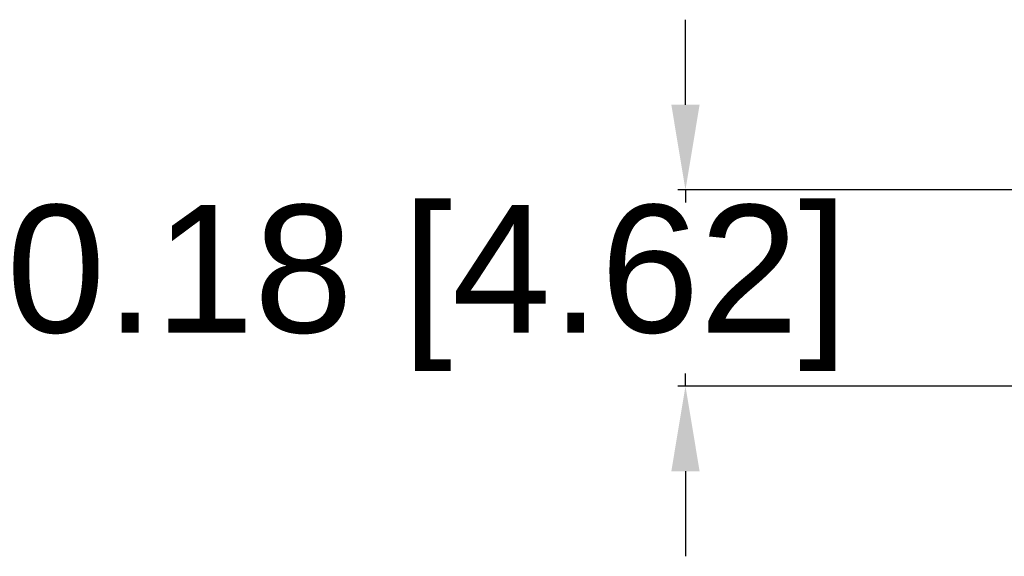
# Model space of a CAD drawing. Header units: millimetres. Extents: x 37 to 294, y 62 to 203.
# Tile 6 of 16: x 215 to 238, y 87 to 99. Entities that reach past the tile are written whole.
import ezdxf

# ---------------------------------------------------------------- set-up
doc = ezdxf.new("R2010")
doc.units = ezdxf.units.MM
doc.header["$MEASUREMENT"] = 0
doc.layers.get('0').update_dxf_attribs({"linetype": 'CONTINUOUS'})
doc.layers.get('Defpoints').update_dxf_attribs({"linetype": 'CONTINUOUS'})
doc.styles.get("Standard").update_dxf_attribs({"font": 'arial.ttf'})
doc.dimstyles.get("Standard").update_dxf_attribs({"dimscale": 0, "dimtxt": 2.5, "dimasz": 2.5, "dimexe": 1.25, "dimexo": 0.625, "dimtad": 1, "dimdsep": 46, "dimtxsty": 'STANDARD', "dimcen": 2.5, "dimadec": 0, "dimazin": 0, "dimtfac": 1, "dimtmove": 0, "dimatfit": 3, "dimfxl": 1, "dimarcsym": 0})

# ---------------------------------------------------------------- blocks, each defined once
blk = doc.blocks.new('*D4')
at = {"color": 0, "linetype": 'ByBlock', "lineweight": -2}
for p, q in [((230.616, 97.176), (230.616, 99.176)), ((245.137, 95.176), (230.436, 95.176)), ((230.616, 95.176), (230.616, 94.877)), ((230.616, 90.554), (230.616, 90.854)), ((247.536, 90.554), (230.436, 90.554)), ((230.616, 88.554), (230.616, 86.554))]:
    blk.add_line(p, q, dxfattribs=at)
at = {"color": 0}
for points in [[(230.283, 97.176), (230.949, 97.176), (230.616, 95.176)], [(230.949, 88.554), (230.283, 88.554), (230.616, 90.554)]]:
    blk.add_solid(points, dxfattribs=at)
at = {"layer": 'Defpoints', "color": 0}
for p in [(230.616, 95.176), (245.199, 95.176), (247.599, 90.554)]:
    blk.add_point(p, dxfattribs=at)
at = {"color": 0, "linetype": 'ByBlock', "insert": (224.537, 92.865), "char_height": 3, "attachment_point": 5}
blk.add_mtext('\\A1;0.18 [4.62]', dxfattribs=at)

msp = doc.modelspace()

# ---------------------------------------------------------------- dimensions: what is measured, and where the dimension line sits
at = {"linetype": 'ByBlock'}
dim = msp.add_linear_dim(base=(230.616, 95.176), p1=(247.599, 90.554), p2=(245.199, 95.176), angle=90, dimstyle='STANDARD', override={"dimscale": 1, "dimtxt": 3, "dimasz": 2, "dimexe": 0.18, "dimexo": 0.0625, "dimgap": 0.09, "dimtad": 0, "dimtih": 1, "dimtoh": 1, "dimlfac": 0.03937, "dimzin": 0, "dimcen": 0.09, "dimtdec": 4, "dimtofl": 0, "dimtmove": 2, "dimtolj": 1, "dimtzin": 0}, dxfattribs=at)
dim.commit()
dim.dimension.update_dxf_attribs({"geometry": '*D4', "text_midpoint": (224.537, 92.865)})

doc.saveas('drawing.dxf')
